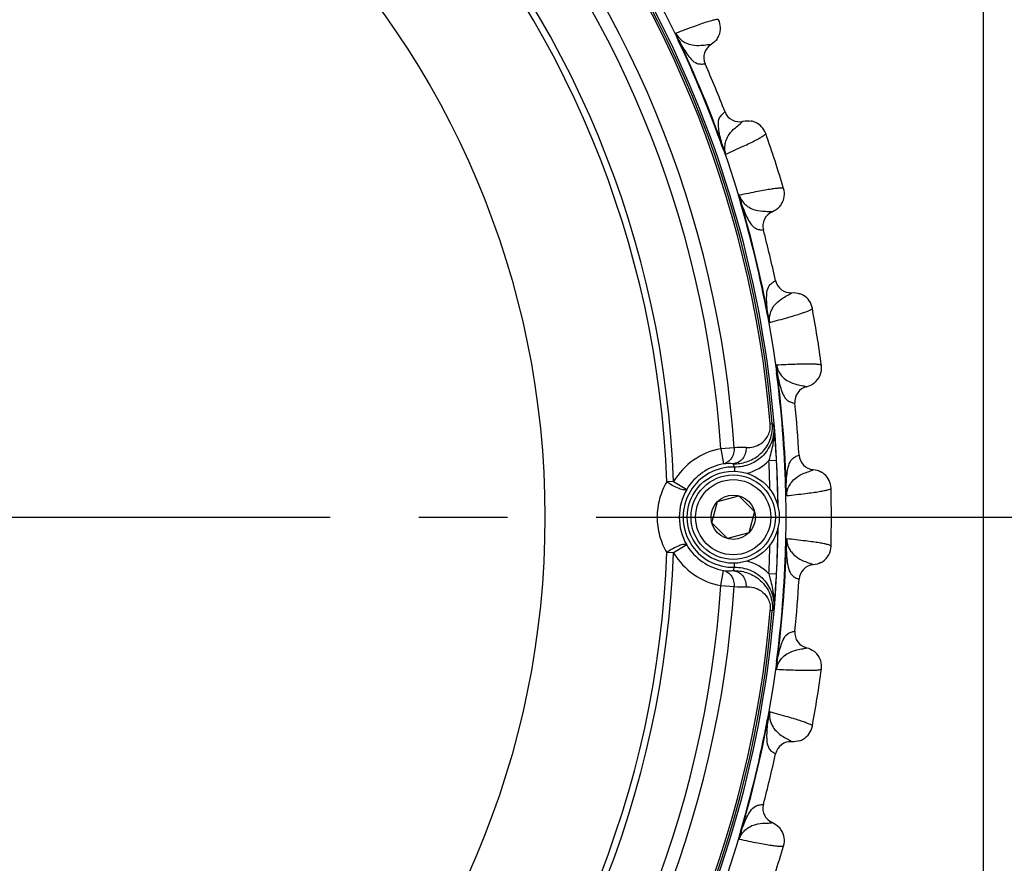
# Model space of a CAD drawing. Header units: millimetres. Extents: x 0 to 420, y 0 to 297.
# Tile 76 of 140: x 154 to 173, y 157 to 174. Entities that reach past the tile are written whole.
import ezdxf

# ---------------------------------------------------------------- set-up
doc = ezdxf.new("R2010")
doc.units = ezdxf.units.MM
doc.header["$LTSCALE"] = 23.1
doc.linetypes.add('CENTER', pattern=[0.6, 0.375, -0.075, 0.075, -0.075])
doc.layers.get('0').update_dxf_attribs({"linetype": 'CONTINUOUS'})
doc.layers.add('02___PRT_ALL_AXES', color=7, linetype='CONTINUOUS')
doc.layers.add('DIM_PILOTEES', color=7, linetype='CONTINUOUS')
doc.styles.get("Standard").update_dxf_attribs({"font": 'txt', "width": 0.7})
doc.dimstyles.new('DIMSTYLE_2', dxfattribs={"dimtxt": 2.5, "dimasz": 3.5, "dimexe": 2, "dimexo": 0, "dimtad": 1, "dimlfac": 3.333333, "dimdsep": 46, "dimtxsty": 'Standard', "dimblk": '_FILLED', "dimblk1": '_FILLED', "dimblk2": '_FILLED', "dimcen": 0.09, "dimazin": 2, "dimtp": 0.5, "dimtm": 0.5, "dimtfac": 1, "dimtofl": 0, "dimtmove": 0, "dimatfit": 3, "dimldrblk": '_FILLED', "dimfxl": 0, "dimtolj": 1, "dimarcsym": 0})

# ---------------------------------------------------------------- blocks, each defined once
blk = doc.blocks.new('_FILLED')
at = {"color": 0, "linetype": 'ByBlock'}
blk.add_solid([(0, 0), (-1, 0.1429), (-1, -0.1429)], dxfattribs=at)
blk = doc.blocks.new('*D4')
at = {"layer": 'DIM_PILOTEES', "color": 2, "linetype": 'Continuous'}
for p, q in [((173.031, 223.987), (199.425, 223.987)), ((197.425, 223.987), (197.425, 193.987)), ((197.425, 163.987), (197.425, 193.987)), ((170.136, 163.987), (199.425, 163.987))]:
    blk.add_line(p, q, dxfattribs=at)
at = {"layer": 'DIM_PILOTEES', "color": 2, "linetype": 'Continuous', "xscale": 3.5, "yscale": 3.5, "zscale": 3.5}
for p, rotation in [((197.425, 223.987), 90), ((197.425, 163.987), 270)]:
    blk.add_blockref('_FILLED', p, dxfattribs=dict(at, rotation=rotation))
at = {"layer": 'DIM_PILOTEES', "color": 2, "linetype": 'Continuous', "insert": (194.3, 194.47), "char_height": 2.5, "width": 17.41071, "attachment_point": 2, "rotation": 90, "line_spacing_factor": 0.9}
blk.add_mtext('{\\ftxt;\\W0.0001;\\H0.0001;\\~}{\\ftxt;\\W2.2857142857;\\H2.5; }{\\ftxt;\\W0.0001;\\H0.0001;\\~}{\\ftxt;\\W0.0001;\\H0.0001;\\~}{\\ftxt;\\W2.3571428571;\\H2.5; }{\\ftxt;\\W0.0001;\\H0.0001;\\~}', dxfattribs=at)

msp = doc.modelspace()

# ---------------------------------------------------------------- linework, layer by layer
at = {"color": 7, "linetype": 'Continuous'}
for p, q in [((172.3404, 141.487), (172.3404, 188.587)), ((166.3855, 173.3077), (166.3754, 173.3029)), ((167.0192, 173.2255), (167.0205, 173.2255)), ((167.0193, 173.2255), (167.0205, 173.2255)), ((166.8993, 172.8472), (166.9008, 172.8474)), ((166.8993, 172.8472), (166.9008, 172.8474)), ((167.2893, 171.9056), (167.2905, 171.9065)), ((167.2893, 171.9056), (167.2905, 171.9065)), ((167.6416, 171.7229), (167.6425, 171.7238)), ((167.6417, 171.7229), (167.6425, 171.7238)), ((167.2516, 171.2167), (167.2411, 171.2129)), ((167.6029, 170.1354), (167.5922, 170.1323)), ((168.216, 169.9551), (168.2172, 169.9549)), ((168.216, 169.9551), (168.2172, 169.9549)), ((168.0384, 169.6003), (168.0399, 169.6002)), ((168.0384, 169.6002), (168.0399, 169.6002)), ((168.2763, 168.6092), (168.2776, 168.6099)), ((168.2763, 168.6092), (168.2776, 168.6099)), ((168.5957, 168.3737), (168.5967, 168.3744)), ((168.5957, 168.3736), (168.5967, 168.3744)), ((168.1313, 167.9346), (168.1203, 167.9326)), ((168.3091, 166.8118), (168.2981, 166.8103)), ((168.8864, 166.5378), (168.8876, 166.5373)), ((168.8865, 166.5378), (168.8876, 166.5373)), ((168.6555, 166.2151), (168.657, 166.2148)), ((168.6555, 166.215), (168.657, 166.2148)), ((168.1744, 165.8118), (168.2144, 165.8152)), ((167.4666, 165.3414), (167.2073, 165.3244)), ((167.2073, 165.3244), (167.261, 165.0294)), ((168.7355, 165.1989), (168.7369, 165.1995)), ((168.7355, 165.199), (168.7369, 165.1995)), ((167.4765, 164.9671), (167.4744, 164.8862)), ((168.1469, 165.0953), (168.2967, 165.1031)), ((169.0141, 164.9164), (169.0151, 164.917)), ((169.0141, 164.9164), (169.0151, 164.917)), ((166.2835, 164.6832), (166.1518, 164.6785)), ((166.2835, 164.6832), (166.541, 164.5297)), ((167.1442, 164.2932), (167.5625, 164.4052)), ((167.5625, 164.4052), (167.8687, 164.099)), ((168.4867, 164.5554), (168.4756, 164.5551)), ((167.0322, 163.8749), (167.1442, 164.2932)), ((167.8687, 164.099), (167.7566, 163.6808)), ((167.3384, 163.5687), (167.0322, 163.8749)), ((167.7566, 163.6808), (167.3384, 163.5687)), ((166.541, 163.445), (166.2835, 163.2915)), ((166.2835, 163.2915), (166.1519, 163.2962)), ((168.4867, 163.4186), (168.4756, 163.4189)), ((167.4766, 163.0076), (167.4745, 163.0878)), ((169.0141, 163.0576), (169.0151, 163.057)), ((169.0141, 163.0576), (169.0151, 163.057)), ((167.2074, 162.6503), (167.2611, 162.9453)), ((168.2967, 162.8716), (168.147, 162.8794)), ((168.7355, 162.775), (168.7369, 162.7745)), ((168.7355, 162.775), (168.7369, 162.7745)), ((167.2074, 162.6503), (167.4666, 162.6333)), ((168.2144, 162.1595), (168.1745, 162.163)), ((168.6555, 161.7589), (168.657, 161.7592)), ((168.6555, 161.7589), (168.657, 161.7592)), ((168.8865, 161.4362), (168.8876, 161.4366)), ((168.8865, 161.4362), (168.8876, 161.4366)), ((168.3091, 161.1622), (168.2981, 161.1636)), ((168.1313, 160.0393), (168.1204, 160.0414)), ((168.5957, 159.6003), (168.5967, 159.5996)), ((168.5957, 159.6003), (168.5967, 159.5996)), ((168.2763, 159.3648), (168.2776, 159.3641)), ((168.2763, 159.3648), (168.2776, 159.3641)), ((168.0384, 158.3737), (168.0399, 158.3737)), ((168.0384, 158.3737), (168.0399, 158.3737)), ((167.6029, 157.8385), (167.5922, 157.8417)), ((168.216, 158.0188), (168.2172, 158.0191)), ((168.2161, 158.0188), (168.2172, 158.0191))]:
    msp.add_line(p, q, dxfattribs=at)
for centre, radius in [((146.8404, 163.987), 21.6412), ((146.8404, 163.987), 16.9279), ((167.4504, 163.987), 0.9), ((167.4504, 163.987), 0.825), ((167.4504, 163.987), 0.735), ((167.4504, 163.987), 0.433)]:
    msp.add_circle(centre, radius, dxfattribs=at)
for centre, radius, start, end in [((146.8404, 163.987), 21.4888, 0.57183, 44.41684), ((146.8404, 163.987), 21.4119, 4.88886, 40.11322), ((146.8404, 163.987), 21.452, 4.88886, 40.11322), ((146.8404, 163.987), 20.6706, 3.7569, 41.24518), ((146.8404, 163.987), 20.4108, 3.7569, 41.24518), ((146.8404, 163.987), 19.3238, 2.0507, 42.95139), ((146.8404, 163.987), 19.4555, 2.0507, 42.95139), ((166.8268, 173.5466), 0.375, 337.18416, 25.56325), ((146.8404, 163.987), 21.6426, 19.50423, 25.49576), ((146.8404, 163.987), 21.6537, 19.50423, 25.49576), ((166.8259, 173.5472), 0.3761, 325.21947, 337.16366), ((167.1751, 172.9685), 0.2999, 121.04845, 203.8154), ((146.8404, 163.987), 21.93, 21.16941, 23.83059), ((167.5702, 172.0149), 0.2999, 201.1846, 283.95163), ((167.7323, 171.3588), 0.3761, 67.6698, 79.69195), ((167.7326, 171.3598), 0.375, 19.436, 67.64906), ((146.8404, 163.987), 22.53, 16.56213, 19.43786), ((168.0762, 170.3024), 0.375, 328.79501, 16.56319), ((146.8404, 163.987), 21.6426, 10.50422, 16.49579), ((146.8404, 163.987), 21.6537, 10.50422, 16.4958), ((168.0753, 170.3031), 0.3761, 316.61275, 328.77353), ((168.3298, 169.6769), 0.2999, 112.04845, 194.81545), ((146.8404, 163.987), 21.93, 12.16941, 14.83059), ((168.5708, 168.6732), 0.2999, 192.1846, 274.95164), ((168.6283, 167.9998), 0.3761, 58.6698, 70.69195), ((168.6288, 168.0008), 0.375, 10.436, 58.64906), ((146.8404, 163.987), 22.53, 7.56213, 10.43786), ((168.8027, 166.9026), 0.375, 307.53596, 7.56258), ((146.8404, 163.987), 21.6426, 1.50422, 7.49579), ((146.8404, 163.987), 21.6537, 1.50422, 7.49579), ((168.9553, 166.2452), 0.2999, 103.04846, 185.81536), ((146.8404, 163.987), 21.93, 3.16941, 5.83059), ((163.2719, 161.8386), 6.3436, 38.40295, 38.81895), ((151.953, 164.1079), 16.3756, 5.07355, 5.85775), ((156.0672, 164.4614), 12.2463, 3.00406, 5.12832), ((167.6276, 164.0082), 1.3429, 86.76615, 96.8867), ((167.4508, 163.9874), 1.359, 100.32038, 149.20229), ((169.0363, 165.2161), 0.2999, 183.1846, 265.95165), ((167.4508, 163.9874), 0.9801, 88.49528, 271.5068), ((167.4508, 163.9874), 1.0592, 100.32038, 149.20229), ((167.3693, 163.9765), 1.0585, 85.86814, 95.8718), ((165.1344, 163.8943), 2.5761, 24.60849, 26.21214), ((167.4964, 165.7161), 0.8991, 284.37596, 316.33904), ((146.8404, 163.987), 21.3353, 1.45814, 2.97776), ((146.8404, 163.987), 21.4852, 0.57135, 2.97808), ((168.9878, 164.542), 0.3761, 49.66981, 61.69196), ((168.9884, 164.5429), 0.375, 1.43597, 49.64906), ((167.4756, 163.9874), 1.0806, 149.87656, 210.12552), ((146.8404, 163.987), 22.53, 358.56213, 1.43786), ((146.8404, 163.987), 21.4888, 315.58257, 359.42821), ((146.8404, 163.987), 21.4852, 357.02426, 359.42714), ((167.4508, 163.9874), 1.0592, 210.79979, 259.6817), ((146.8404, 163.987), 21.3353, 357.02432, 358.54186), ((146.8404, 163.987), 19.3238, 317.0507, 357.95139), ((146.8404, 163.987), 19.4555, 317.0507, 357.95139), ((167.4508, 163.9874), 1.359, 210.79979, 259.6817), ((146.8404, 163.987), 21.6426, 352.50423, 358.4958), ((146.8404, 163.987), 21.6537, 352.50423, 358.4958), ((168.9884, 163.431), 0.375, 304.33733, 358.56305), ((167.4965, 162.2586), 0.8992, 43.66328, 75.57095), ((169.0363, 162.7578), 0.2999, 94.04845, 176.8154), ((168.9882, 163.4314), 0.3754, 298.2969, 304.33575), ((167.3693, 163.9982), 1.0585, 264.13028, 274.13394), ((165.1344, 164.0803), 2.5761, 333.78994, 335.39359), ((155.5533, 163.5494), 12.7614, 354.91665, 356.9556), ((146.8404, 163.987), 21.93, 354.16941, 356.83059), ((146.8404, 163.987), 20.4108, 318.7569, 356.24518), ((146.8404, 163.987), 20.6706, 318.7569, 356.24518), ((167.6276, 163.9665), 1.3429, 263.11538, 273.23593), ((150.9912, 163.9582), 17.3418, 354.16618, 354.90668), ((146.8404, 163.987), 21.4119, 319.88886, 355.11322), ((146.8404, 163.987), 21.452, 319.88886, 355.11322), ((163.2718, 166.1359), 6.3436, 321.18313, 321.59913), ((168.9553, 161.7288), 0.2999, 174.18461, 256.95162), ((168.802, 161.0705), 0.3761, 40.6698, 52.69195), ((168.8027, 161.0714), 0.375, 352.436, 40.64906), ((146.8404, 163.987), 22.53, 349.56213, 352.43786), ((146.8404, 163.987), 21.6426, 343.5042, 349.4958), ((146.8404, 163.987), 21.6537, 343.5042, 349.49579), ((168.6288, 159.9732), 0.375, 300.8754, 349.56327), ((168.5708, 159.3008), 0.2999, 85.04848, 167.81536), ((168.6284, 159.9742), 0.3761, 288.9354, 300.85504), ((146.8404, 163.987), 21.93, 345.16941, 347.83059), ((168.3298, 158.297), 0.2999, 165.18461, 247.95161), ((168.0754, 157.6709), 0.3761, 31.6698, 43.69195), ((168.0762, 157.6716), 0.375, 343.436, 31.64906), ((146.8404, 163.987), 22.53, 340.56213, 343.43786)]:
    msp.add_arc(centre, radius, start, end, dxfattribs=at)
for points, knots in [([(167.1651, 173.7084), (167.1586, 173.7132), (167.1321, 173.7122), (167.0861, 173.7047), (167.0151, 173.6861), (166.9222, 173.6579), (166.8059, 173.619), (166.6051, 173.5478), (166.444, 173.4869), (166.3291, 173.4427)], [0, 0, 0, 0, 0.0276676, 0.0818253, 0.1640493, 0.2746457, 0.4136462, 0.5809734, 1, 1, 1, 1]), ([(166.3291, 173.4427), (166.3282, 173.4389), (166.3293, 173.4296), (166.3333, 173.4085), (166.3431, 173.3785), (166.3578, 173.3411), (166.3693, 173.3157), (166.3754, 173.3029)], [0, 0, 0, 0, 0.0792676, 0.1846612, 0.4362178, 0.7136592, 1, 1, 1, 1]), ([(166.3291, 173.4427), (166.3382, 173.42), (166.354, 173.3738), (166.3747, 173.3295), (166.3855, 173.3077)], [0, 0, 0, 0, 0.5010533, 1, 1, 1, 1]), ([(166.3291, 173.4427), (166.3562, 173.3876), (166.4188, 173.3145), (166.5346, 173.2447), (166.6628, 173.2044), (166.8071, 173.2025), (166.9297, 173.2198), (166.9946, 173.2266), (167.0193, 173.2255)], [0, 0, 0, 0, 0.2372774, 0.3547709, 0.5205224, 0.7493737, 0.9045393, 1, 1, 1, 1]), ([(166.3855, 173.3077), (166.4338, 173.2167), (166.5088, 173.0862), (166.6264, 172.9321), (166.7227, 172.8512), (166.8226, 172.8399), (166.8748, 172.8438), (166.8993, 172.8472)], [0, 0, 0, 0, 0.4163293, 0.6037496, 0.7883374, 0.8999693, 1, 1, 1, 1]), ([(167.2516, 171.2167), (167.2215, 171.3152), (167.1822, 171.4605), (167.1564, 171.6526), (167.1673, 171.7779), (167.2299, 171.8565), (167.2696, 171.8907), (167.2893, 171.9056)], [0, 0, 0, 0, 0.4163314, 0.6037515, 0.7883385, 0.8999698, 1, 1, 1, 1]), ([(167.3072, 171.0813), (167.2874, 171.1395), (167.28, 171.2354), (167.3125, 171.3667), (167.3747, 171.4858), (167.4754, 171.5891), (167.5743, 171.6636), (167.6249, 171.7048), (167.6417, 171.7229)], [0, 0, 0, 0, 0.2372863, 0.3547794, 0.520528, 0.7493754, 0.9045393, 1, 1, 1, 1]), ([(167.3072, 171.0814), (167.4197, 171.1313), (167.5767, 171.2022), (167.769, 171.2938), (167.8787, 171.3485), (167.9644, 171.3943), (168.0278, 171.4314), (168.0655, 171.4586), (168.085, 171.4766), (168.0863, 171.4846)], [0, 0, 0, 0, 0.419017, 0.5863447, 0.7253449, 0.835943, 0.9181717, 0.9723313, 1, 1, 1, 1]), ([(167.2411, 171.2129), (167.2458, 171.1996), (167.2556, 171.1735), (167.2717, 171.1366), (167.286, 171.1085), (167.2981, 171.0908), (167.3039, 171.0834), (167.3072, 171.0814)], [0, 0, 0, 0, 0.2863298, 0.5637574, 0.8152821, 0.9206948, 1, 1, 1, 1]), ([(167.2516, 171.2166), (167.2555, 171.2053), (167.2717, 171.1593), (167.2913, 171.1145), (167.3072, 171.0813)], [0, 0, 0, 0, 0.2462353, 1, 1, 1, 1]), ([(168.4357, 170.4093), (168.4299, 170.415), (168.4036, 170.4181), (168.3571, 170.418), (168.284, 170.4107), (168.1878, 170.3973), (168.0669, 170.3771), (167.8574, 170.3382), (167.6887, 170.3033), (167.5684, 170.2776)], [0, 0, 0, 0, 0.0276676, 0.0818253, 0.1640493, 0.2746457, 0.4136462, 0.5809734, 1, 1, 1, 1]), ([(167.5684, 170.2776), (167.567, 170.2739), (167.5664, 170.2646), (167.5673, 170.2432), (167.5721, 170.212), (167.5808, 170.1727), (167.5882, 170.1459), (167.5922, 170.1323)], [0, 0, 0, 0, 0.0792106, 0.184692, 0.4362284, 0.7136661, 1, 1, 1, 1]), ([(167.5684, 170.2776), (167.5865, 170.2189), (167.6369, 170.137), (167.7404, 170.0499), (167.8607, 169.99), (168.0028, 169.9656), (168.1267, 169.9635), (168.1918, 169.96), (168.216, 169.9551)], [0, 0, 0, 0, 0.2372742, 0.3547642, 0.5205111, 0.7493587, 0.9045278, 1, 1, 1, 1]), ([(167.5684, 170.2776), (167.5737, 170.2537), (167.5822, 170.2057), (167.5956, 170.1587), (167.6029, 170.1355)], [0, 0, 0, 0, 0.5010499, 1, 1, 1, 1]), ([(167.6029, 170.1355), (167.6364, 170.038), (167.6901, 169.8974), (167.7821, 169.7268), (167.8646, 169.6318), (167.9615, 169.605), (168.0136, 169.6007), (168.0384, 169.6002)], [0, 0, 0, 0, 0.4163388, 0.6037562, 0.7883411, 0.8999715, 1, 1, 1, 1]), ([(168.1313, 167.9346), (168.1169, 168.0366), (168.1009, 168.1863), (168.1055, 168.3801), (168.1358, 168.5021), (168.21, 168.57), (168.2545, 168.5976), (168.2763, 168.6092)], [0, 0, 0, 0, 0.4163341, 0.6037535, 0.7883396, 0.8999703, 1, 1, 1, 1]), ([(168.165, 167.7923), (168.1546, 167.8528), (168.1622, 167.9487), (168.2149, 168.0733), (168.2949, 168.1812), (168.4105, 168.2675), (168.5199, 168.3256), (168.5764, 168.3583), (168.5957, 168.3737)], [0, 0, 0, 0, 0.2372751, 0.3547689, 0.5205198, 0.7493702, 0.9045369, 1, 1, 1, 1]), ([(168.165, 167.7923), (168.284, 167.8241), (168.4501, 167.8695), (168.6544, 167.9299), (168.7713, 167.9668), (168.8631, 167.9986), (168.9315, 168.0253), (168.973, 168.0462), (168.9951, 168.061), (168.9976, 168.0687)], [0, 0, 0, 0, 0.4190238, 0.5863511, 0.7253523, 0.8359487, 0.9181735, 0.9723321, 1, 1, 1, 1]), ([(168.1203, 167.9326), (168.1229, 167.9187), (168.1285, 167.8914), (168.1386, 167.8524), (168.1484, 167.8225), (168.1574, 167.803), (168.1622, 167.795), (168.165, 167.7923)], [0, 0, 0, 0, 0.2863255, 0.5637465, 0.8152507, 0.920738, 1, 1, 1, 1]), ([(168.1313, 167.9346), (168.1354, 167.9106), (168.1447, 167.8627), (168.1588, 167.8159), (168.165, 167.7923)], [0, 0, 0, 0, 0.4989207, 1, 1, 1, 1]), ([(168.2972, 166.9576), (168.2953, 166.9542), (168.2933, 166.945), (168.2907, 166.9238), (168.2907, 166.8922), (168.2931, 166.8521), (168.2963, 166.8244), (168.2981, 166.8103)], [0, 0, 0, 0, 0.079232, 0.1846698, 0.4362293, 0.713658, 1, 1, 1, 1]), ([(168.2972, 166.9576), (168.2988, 166.9332), (168.2996, 166.8843), (168.3056, 166.8358), (168.3091, 166.8118)], [0, 0, 0, 0, 0.5010871, 1, 1, 1, 1]), ([(169.1745, 166.952), (169.1697, 166.9585), (169.1442, 166.9657), (169.0982, 166.9729), (169.0249, 166.9771), (168.9278, 166.979), (168.8052, 166.9779), (168.5922, 166.9722), (168.4202, 166.9641), (168.2972, 166.9576)], [0, 0, 0, 0, 0.0276676, 0.0818253, 0.1640493, 0.2746457, 0.4136462, 0.5809734, 1, 1, 1, 1]), ([(168.2972, 166.9576), (168.306, 166.8968), (168.3429, 166.8079), (168.4315, 166.7057), (168.541, 166.6278), (168.6776, 166.5815), (168.7996, 166.56), (168.8634, 166.5464), (168.8865, 166.5378)], [0, 0, 0, 0, 0.2372938, 0.3547829, 0.5205308, 0.7493789, 0.9045419, 1, 1, 1, 1]), ([(168.3091, 166.8118), (168.327, 166.7103), (168.358, 166.563), (168.4222, 166.3801), (168.4888, 166.2734), (168.5803, 166.2318), (168.6311, 166.2194), (168.6555, 166.215)], [0, 0, 0, 0, 0.416337, 0.6037553, 0.7883406, 0.899971, 1, 1, 1, 1]), ([(167.4456, 165.0322), (167.535, 165.0294), (167.7203, 165.0545), (167.9309, 165.1689), (168.0713, 165.312), (168.1591, 165.4542), (168.2139, 165.6262), (168.2198, 165.7515), (168.2144, 165.8152)], [0, 0, 0, 0, 0.2169685, 0.4435715, 0.5667109, 0.6998765, 0.8450975, 1, 1, 1, 1]), ([(168.2431, 165.7792), (168.2518, 165.6753), (168.225, 165.4612), (168.0576, 165.1865), (167.7929, 165.0034), (167.5807, 164.9643), (167.4765, 164.9671)], [0, 0, 0, 0, 0.2499997, 0.5000005, 0.7499784, 1, 1, 1, 1]), ([(167.7034, 165.3489), (167.7529, 165.3461), (167.856, 165.3557), (168.0076, 165.4234), (168.1155, 165.5386), (168.1717, 165.6768), (168.1785, 165.7648), (168.1744, 165.8118)], [0, 0, 0, 0, 0.1991522, 0.4080464, 0.6537536, 0.8105925, 1, 1, 1, 1]), ([(167.7034, 165.3489), (167.7048, 165.3091), (167.6938, 165.2295), (167.6388, 165.1255), (167.5524, 165.0524), (167.4805, 165.0331), (167.4456, 165.0322)], [0, 0, 0, 0, 0.2654064, 0.5233125, 0.7675494, 1, 1, 1, 1]), ([(168.239, 165.5108), (168.235, 165.476), (168.2137, 165.3355), (168.176, 165.1982), (168.1469, 165.0953)], [0, 0, 0, 0, 0.2468901, 1, 1, 1, 1]), ([(167.4666, 165.3414), (167.4721, 165.2719), (167.4474, 165.162), (167.3532, 165.0626), (167.292, 165.0357), (167.261, 165.0294)], [0, 0, 0, 0, 0.51887, 0.7645351, 1, 1, 1, 1]), ([(168.4867, 164.5554), (168.4885, 164.6584), (168.496, 164.8087), (168.5309, 164.9994), (168.5799, 165.1152), (168.6638, 165.1707), (168.7121, 165.1909), (168.7355, 165.199)], [0, 0, 0, 0, 0.4163344, 0.6037537, 0.7883398, 0.8999704, 1, 1, 1, 1]), ([(168.4978, 164.4095), (168.4969, 164.471), (168.5195, 164.5645), (168.591, 164.6793), (168.6869, 164.7734), (168.8146, 164.8405), (168.9317, 164.8808), (168.9926, 164.9043), (169.0141, 164.9164)], [0, 0, 0, 0, 0.2372849, 0.3547777, 0.5205266, 0.7493753, 0.9045397, 1, 1, 1, 1]), ([(166.1518, 164.6785), (166.0913, 164.5755), (165.9961, 164.3507), (165.9471, 163.9873), (165.9961, 163.624), (166.0913, 163.3991), (166.1519, 163.2962)], [0, 0, 0, 0, 0.2478328, 0.499984, 0.7521445, 1, 1, 1, 1]), ([(166.541, 164.5297), (166.5366, 164.5242), (166.5185, 164.5171), (166.4672, 164.5199), (166.3809, 164.5475), (166.2679, 164.6018), (166.1898, 164.6508), (166.1518, 164.6785)], [0, 0, 0, 0, 0.0489858, 0.1240189, 0.3586935, 0.6721743, 1, 1, 1, 1]), ([(168.4756, 164.5551), (168.476, 164.541), (168.4772, 164.5131), (168.4811, 164.4731), (168.486, 164.4419), (168.492, 164.4213), (168.4953, 164.4125), (168.4978, 164.4095)], [0, 0, 0, 0, 0.2863375, 0.5637727, 0.8153065, 0.9207602, 1, 1, 1, 1]), ([(168.4867, 164.5554), (168.4868, 164.5434), (168.488, 164.4946), (168.4934, 164.446), (168.4978, 164.4095)], [0, 0, 0, 0, 0.246242, 1, 1, 1, 1]), ([(168.4978, 164.4095), (168.6202, 164.4223), (168.7914, 164.4412), (169.0026, 164.4689), (169.1239, 164.4871), (169.2195, 164.5041), (169.2913, 164.5197), (169.3356, 164.534), (169.3596, 164.5451), (169.3633, 164.5523)], [0, 0, 0, 0, 0.4190314, 0.586358, 0.7253569, 0.835952, 0.9181749, 0.9723325, 1, 1, 1, 1]), ([(166.541, 163.445), (166.5366, 163.4505), (166.5185, 163.4576), (166.4672, 163.4548), (166.381, 163.4272), (166.268, 163.3729), (166.1898, 163.3238), (166.1519, 163.2962)], [0, 0, 0, 0, 0.0489839, 0.124017, 0.3586922, 0.6721737, 1, 1, 1, 1]), ([(168.4978, 163.5644), (168.4953, 163.5613), (168.4919, 163.5527), (168.4861, 163.532), (168.4811, 163.5009), (168.4772, 163.4608), (168.476, 163.433), (168.4756, 163.4189)], [0, 0, 0, 0, 0.0792374, 0.1846935, 0.436236, 0.7136646, 1, 1, 1, 1]), ([(168.4978, 163.5644), (168.4955, 163.5401), (168.4887, 163.4917), (168.487, 163.4429), (168.4867, 163.4186)], [0, 0, 0, 0, 0.5010725, 1, 1, 1, 1]), ([(168.4978, 163.5644), (168.4969, 163.503), (168.5195, 163.4095), (168.591, 163.2947), (168.6869, 163.2006), (168.8146, 163.1335), (168.9317, 163.0932), (168.9926, 163.0697), (169.0141, 163.0576)], [0, 0, 0, 0, 0.2372758, 0.3547664, 0.5205185, 0.7493689, 0.9045365, 1, 1, 1, 1]), ([(169.3633, 163.4216), (169.3596, 163.4289), (169.3356, 163.44), (169.2913, 163.4542), (169.2195, 163.4699), (169.1239, 163.4869), (169.0026, 163.505), (168.7914, 163.5327), (168.6202, 163.5516), (168.4978, 163.5644)], [0, 0, 0, 0, 0.0276646, 0.0818171, 0.1640349, 0.2746219, 0.4136177, 0.5809554, 1, 1, 1, 1]), ([(168.4867, 163.4186), (168.4885, 163.3156), (168.496, 163.1652), (168.5309, 162.9745), (168.5799, 162.8587), (168.6638, 162.8033), (168.7121, 162.7831), (168.7355, 162.775)], [0, 0, 0, 0, 0.4163349, 0.6037556, 0.7883409, 0.8999714, 1, 1, 1, 1]), ([(167.2611, 162.9453), (167.2921, 162.939), (167.3533, 162.9121), (167.4474, 162.8127), (167.4721, 162.7028), (167.4666, 162.6333)], [0, 0, 0, 0, 0.2354649, 0.48113, 1, 1, 1, 1]), ([(167.4456, 162.9425), (167.5351, 162.9453), (167.7204, 162.9202), (167.931, 162.8059), (168.0713, 162.6627), (168.1591, 162.5205), (168.214, 162.3486), (168.2199, 162.2232), (168.2144, 162.1595)], [0, 0, 0, 0, 0.2169667, 0.4435715, 0.5667122, 0.6998789, 0.8451008, 1, 1, 1, 1]), ([(167.4456, 162.9425), (167.4805, 162.9416), (167.5524, 162.9224), (167.6389, 162.8492), (167.6939, 162.7452), (167.7048, 162.6656), (167.7034, 162.6258)], [0, 0, 0, 0, 0.2324506, 0.4766875, 0.7345936, 1, 1, 1, 1]), ([(167.4766, 163.0076), (167.5808, 163.0104), (167.793, 162.9713), (168.0576, 162.7883), (168.225, 162.5135), (168.2519, 162.2994), (168.2432, 162.1955)], [0, 0, 0, 0, 0.2499967, 0.4999859, 0.7499764, 1, 1, 1, 1]), ([(168.147, 162.8794), (168.1567, 162.8448), (168.195, 162.7082), (168.2269, 162.5691), (168.2391, 162.4639)], [0, 0, 0, 0, 0.2537562, 1, 1, 1, 1]), ([(167.7034, 162.6258), (167.7529, 162.6286), (167.8561, 162.619), (168.0076, 162.5513), (168.1156, 162.4361), (168.1718, 162.298), (168.1785, 162.21), (168.1745, 162.163)], [0, 0, 0, 0, 0.1991516, 0.4080469, 0.6537567, 0.8105975, 1, 1, 1, 1]), ([(168.3091, 161.1622), (168.327, 161.2636), (168.358, 161.4109), (168.4222, 161.5938), (168.4888, 161.7005), (168.5803, 161.7422), (168.6311, 161.7546), (168.6555, 161.7589)], [0, 0, 0, 0, 0.4163326, 0.6037524, 0.788339, 0.89997, 1, 1, 1, 1]), ([(168.2972, 161.0164), (168.306, 161.0772), (168.3429, 161.166), (168.4315, 161.2682), (168.541, 161.3462), (168.6776, 161.3925), (168.7996, 161.4139), (168.8633, 161.4276), (168.8865, 161.4362)], [0, 0, 0, 0, 0.2372848, 0.3547774, 0.5205261, 0.7493742, 0.9045388, 1, 1, 1, 1]), ([(168.2981, 161.1636), (168.2963, 161.1496), (168.2931, 161.1219), (168.2907, 161.0817), (168.2907, 161.0502), (168.2933, 161.0289), (168.2953, 161.0198), (168.2972, 161.0164)], [0, 0, 0, 0, 0.2863262, 0.5637494, 0.8152663, 0.9206985, 1, 1, 1, 1]), ([(168.3091, 161.1622), (168.3074, 161.1503), (168.3009, 161.1019), (168.2985, 161.0531), (168.2972, 161.0164)], [0, 0, 0, 0, 0.2462394, 1, 1, 1, 1]), ([(168.2972, 161.0164), (168.4202, 161.0099), (168.5922, 161.0017), (168.8052, 160.9961), (168.9278, 160.995), (169.0249, 160.9968), (169.0982, 161.0011), (169.1442, 161.0082), (169.1697, 161.0154), (169.1745, 161.022)], [0, 0, 0, 0, 0.4190236, 0.5863511, 0.7253523, 0.8359487, 0.9181735, 0.9723321, 1, 1, 1, 1]), ([(168.165, 160.1817), (168.1621, 160.1791), (168.1575, 160.1709), (168.1484, 160.1515), (168.1386, 160.1216), (168.1285, 160.0826), (168.1229, 160.0553), (168.1204, 160.0414)], [0, 0, 0, 0, 0.0792315, 0.184667, 0.4362274, 0.7136569, 1, 1, 1, 1]), ([(168.165, 160.1817), (168.159, 160.158), (168.1447, 160.1113), (168.1354, 160.0633), (168.1313, 160.0393)], [0, 0, 0, 0, 0.5010851, 1, 1, 1, 1]), ([(168.165, 160.1817), (168.1545, 160.1211), (168.1623, 160.0252), (168.2149, 159.9007), (168.2949, 159.7927), (168.4105, 159.7064), (168.5199, 159.6484), (168.5764, 159.6156), (168.5957, 159.6003)], [0, 0, 0, 0, 0.2372864, 0.3547773, 0.5205258, 0.7493747, 0.9045393, 1, 1, 1, 1]), ([(168.9976, 159.9052), (168.9951, 159.913), (168.973, 159.9277), (168.9315, 159.9487), (168.8631, 159.9754), (168.7713, 160.0072), (168.6544, 160.044), (168.4501, 160.1044), (168.284, 160.1499), (168.165, 160.1817)], [0, 0, 0, 0, 0.0276676, 0.0818253, 0.1640493, 0.2746457, 0.4136462, 0.5809734, 1, 1, 1, 1]), ([(168.1313, 160.0393), (168.1169, 159.9373), (168.1009, 159.7876), (168.1055, 159.5938), (168.1358, 159.4718), (168.21, 159.4039), (168.2545, 159.3764), (168.2763, 159.3648)], [0, 0, 0, 0, 0.4163378, 0.6037557, 0.7883408, 0.8999712, 1, 1, 1, 1]), ([(167.6029, 157.8385), (167.6364, 157.9359), (167.6901, 158.0766), (167.7821, 158.2472), (167.8646, 158.3421), (167.9615, 158.3689), (168.0136, 158.3733), (168.0384, 158.3737)], [0, 0, 0, 0, 0.4163404, 0.6037582, 0.7883422, 0.8999716, 1, 1, 1, 1]), ([(167.5922, 157.8417), (167.5882, 157.8281), (167.5808, 157.8012), (167.5721, 157.7619), (167.5672, 157.7308), (167.5665, 157.7094), (167.5669, 157.7), (167.5684, 157.6964)], [0, 0, 0, 0, 0.2863397, 0.5637478, 0.8152753, 0.9207191, 1, 1, 1, 1]), ([(167.5683, 157.6964), (167.5864, 157.7551), (167.6369, 157.837), (167.7404, 157.9241), (167.8607, 157.984), (168.0029, 158.0083), (168.1267, 158.0104), (168.1918, 158.014), (168.2161, 158.0188)], [0, 0, 0, 0, 0.2372875, 0.3547816, 0.5205298, 0.7493755, 0.9045388, 1, 1, 1, 1]), ([(167.6029, 157.8385), (167.5957, 157.8153), (167.5858, 157.7799), (167.5766, 157.7381), (167.5723, 157.714), (167.5692, 157.7023), (167.5684, 157.6963)], [0, 0, 0, 0, 0.4989002, 0.7520679, 0.8768897, 1, 1, 1, 1]), ([(167.5684, 157.6964), (167.6887, 157.6707), (167.8574, 157.6358), (168.0668, 157.5969), (168.1878, 157.5766), (168.284, 157.5632), (168.3571, 157.556), (168.4036, 157.5558), (168.4299, 157.5589), (168.4357, 157.5647)], [0, 0, 0, 0, 0.4190169, 0.5863446, 0.7253449, 0.8359431, 0.9181717, 0.9723313, 1, 1, 1, 1])]:
    msp.add_open_spline(points, degree=3, knots=knots, dxfattribs=at)
for points in [[(167.1348, 173.3326), (167.105, 173.2897), (167.0652, 173.2524), (167.0205, 173.2255)], [(167.6425, 171.7238), (167.6933, 171.7364), (167.7481, 171.7382), (167.7996, 171.7288)], [(168.3487, 170.0447), (168.3122, 170.0061), (168.2664, 169.9748), (168.2172, 169.9549)], [(168.5967, 168.3744), (168.6489, 168.3789), (168.7032, 168.3721), (168.7527, 168.3547)], [(169.0312, 166.6052), (168.9892, 166.573), (168.9392, 166.5493), (168.8876, 166.5373)], [(168.2431, 165.7792), (168.2512, 165.6901), (168.2493, 165.5997), (168.239, 165.5108)], [(169.0151, 164.917), (169.0674, 164.9132), (169.12, 164.898), (169.1662, 164.8731)], [(169.1662, 163.1008), (169.12, 163.076), (169.0674, 163.0607), (169.0151, 163.057)], [(168.2391, 162.4639), (168.2493, 162.375), (168.2513, 162.2846), (168.2432, 162.1955)], [(168.8876, 161.4366), (168.9387, 161.4248), (168.9882, 161.4015), (169.0299, 161.3697)], [(168.7504, 159.6184), (168.7016, 159.6017), (168.6481, 159.5951), (168.5967, 159.5996)], [(168.2172, 158.0191), (168.2658, 157.9994), (168.3111, 157.9686), (168.3473, 157.9307)]]:
    msp.add_open_spline(points, degree=3, dxfattribs=at)
at = {"layer": '02___PRT_ALL_AXES', "color": 2, "linetype": 'CENTER'}
msp.add_line((123.19, 163.987), (170.1357, 163.987), dxfattribs=at)

# ---------------------------------------------------------------- dimensions: what is measured, and where the dimension line sits
at = {"layer": 'DIM_PILOTEES', "color": 2, "linetype": 'Continuous'}
dim = msp.add_linear_dim(base=(197.4249, 163.987), p1=(173.0315, 223.987), p2=(170.1357, 163.987), angle=270, text='{\\ftxt;\\W0.0001;\\H0.0001;\\~}{\\ftxt;\\W2.2857142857;\\H2.5; }{\\ftxt;\\W0.0001;\\H0.0001;\\~}{\\ftxt;\\W0.0001;\\H0.0001;\\~}{\\ftxt;\\W2.3571428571;\\H2.5; }{\\ftxt;\\W0.0001;\\H0.0001;\\~}', dimstyle='DIMSTYLE_2', dxfattribs=at)
dim.commit()
dim.dimension.update_dxf_attribs({"geometry": '*D4', "text_midpoint": (197.4249, 194.3807), "dimtype": 160})

doc.saveas('drawing.dxf')
